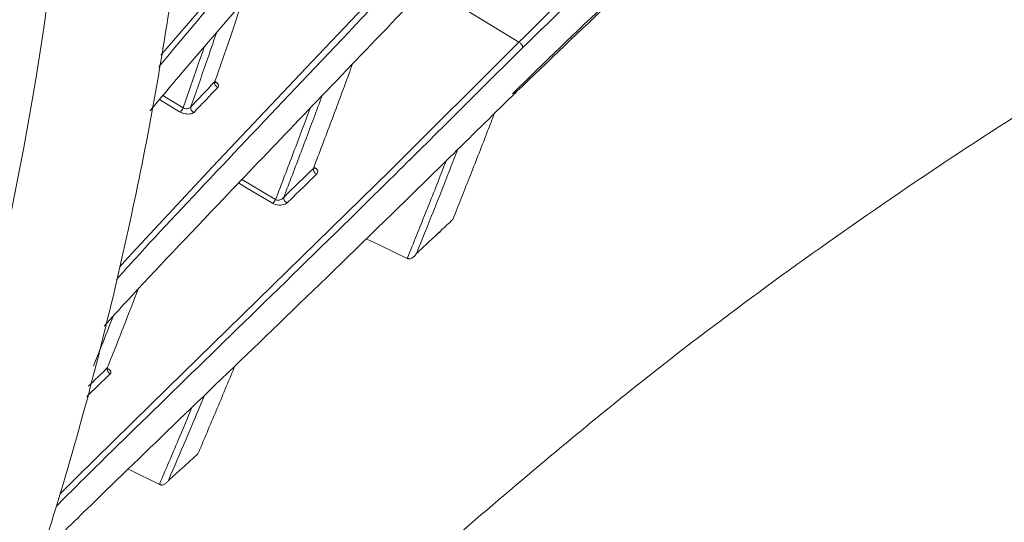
# Model space of a CAD drawing. Header units: millimetres. Extents: x 0 to 1118, y 0 to 864.
# Tile 71 of 256: x 398.82 to 409.84, y 156.74 to 162.36. Entities that reach past the tile are written whole.
import ezdxf

# ---------------------------------------------------------------- set-up
doc = ezdxf.new("R2010")
doc.units = ezdxf.units.MM

msp = doc.modelspace()

# ---------------------------------------------------------------- linework, layer by layer
at = {"color": 9, "linetype": 'Continuous', "lineweight": 15}
for p, q in [((404.406, 162.107), (403.382, 162.74)), ((401.002, 161.669), (401.003, 161.668)), ((401.005, 161.667), (401.02, 161.657)), ((400.608, 161.331), (400.384, 161.466)), ((400.421, 161.511), (400.648, 161.374)), ((402.112, 160.712), (402.133, 160.698)), ((399.802, 158.46), (399.815, 158.451))]:
    msp.add_line(p, q, dxfattribs=at)
at = {"color": 7, "linetype": 'Continuous', "lineweight": 15, "flags": 128}
for points in [[(399.938, 159.593), (400.025, 159.691), (400.977, 160.713), (402.087, 161.887), (403.333, 163.2), (404.722, 164.673), (404.722, 164.673), (404.722, 164.673)], [(399.271, 157.055), (399.461, 157.246), (400.476, 158.242), (401.649, 159.386), (402.964, 160.675), (404.406, 162.107), (404.406, 162.107), (404.406, 162.107)], [(403.157, 159.69), (402.841, 159.84), (402.697, 159.908)], [(400.382, 157.162), (400.066, 157.316), (400.032, 157.332)]]:
    msp.add_lwpolyline(points, dxfattribs=at)
at = {"color": 9, "linetype": 'Continuous', "lineweight": 15, "flags": 128}
for points in [[(401.307, 160.573), (401.406, 160.514), (401.683, 160.348)], [(401.647, 160.307), (401.37, 160.473), (401.269, 160.534)]]:
    msp.add_lwpolyline(points, dxfattribs=at)
at = {"color": 7, "linetype": 'Continuous', "lineweight": 15}
for centre, radius, start, end in [((707.493, -101.599), 404.686, 138.38406, 139.36224), ((362.41, 167.687), 37.076, 339.0093, 358.1928), ((404.386, 162.049), 0.0612, 357.6015, 71.0826), ((401.054, 161.655), 0.0541, 168.6073, 252.3196), ((404.351, 161.557), 0.0266, 279.6836, 351.9141), ((400.577, 161.398), 0.0745, 294.7684, 341.1414), ((400.786, 161.374), 0.0537, 167.9075, 252.1831), ((402.163, 160.689), 0.0572, 172.0703, 251.5658), ((401.61, 160.375), 0.0771, 298.5661, 339.5755), ((401.83, 160.365), 0.0566, 171.0785, 251.5974), ((403.501, 159.999), 0.0261, 274.3386, 352.136), ((399.851, 158.45), 0.0535, 165.5862, 251.1396)]:
    msp.add_arc(centre, radius, start, end, dxfattribs=at)
at = {"color": 9, "linetype": 'Continuous', "lineweight": 15}
for centre, radius, start, end in [((401.012, 161.678), 0.0224, 237.4864, 290.4948), ((402.122, 160.72), 0.0243, 238.6274, 296.6955), ((399.809, 158.471), 0.0216, 236.7632, 286.9716)]:
    msp.add_arc(centre, radius, start, end, dxfattribs=at)
at = {"color": 7, "linetype": 'Continuous', "lineweight": 15}
for points, knots in [([(379.922, 179.71), (380.572, 180.058), (381.903, 180.77), (383.891, 181.551), (385.869, 182.117), (387.804, 182.431), (389.676, 182.489), (391.464, 182.284), (393.139, 181.816), (394.684, 181.091), (396.084, 180.116), (397.326, 178.899), (398.398, 177.452), (399.29, 175.79), (399.992, 173.929), (400.499, 171.886), (400.805, 169.68), (400.907, 167.335), (400.805, 164.871), (400.499, 162.312), (399.99, 159.684), (399.28, 156.941), (398.628, 155.077), (398.29, 154.11)], [0, 0, 0, 0, 0.044762, 0.091476, 0.13819, 0.184905, 0.232631, 0.280357, 0.328083, 0.375809, 0.423535, 0.471262, 0.518988, 0.566714, 0.61444, 0.662166, 0.709892, 0.757618, 0.805345, 0.853071, 0.900797, 0.948523, 1, 1, 1, 1]), ([(404.406, 162.107), (404.406, 162.107), (405.118, 162.819), (406.601, 164.224), (409.022, 166.259), (411.191, 167.849), (412.996, 169.036), (413.911, 169.578), (414.368, 169.849)], [0, 0, 0, 0, 0.000001, 0.255083, 0.510191, 0.765342, 0.88258, 1, 1, 1, 1]), ([(414.402, 169.789), (414.402, 169.789), (413.94, 169.521), (413.035, 168.974), (411.227, 167.79), (409.063, 166.197), (406.633, 164.166), (405.176, 162.753), (404.447, 162.047)], [0, 0, 0, 0, 0.000001, 0.117203, 0.234603, 0.489741, 0.744871, 1, 1, 1, 1]), ([(414.126, 169.094), (413.237, 168.554), (411.39, 167.43), (408.879, 165.575), (406.497, 163.595), (405.038, 162.226), (404.336, 161.532), (404.336, 161.532)], [0, 0, 0, 0, 0.236108, 0.490773, 0.745399, 0.999999, 1, 1, 1, 1]), ([(404.377, 161.553), (405.095, 162.241), (406.53, 163.618), (408.92, 165.595), (411.426, 167.452), (413.272, 168.575), (414.16, 169.115)], [0, 0, 0, 0, 0.254646, 0.509293, 0.763946, 1, 1, 1, 1]), ([(404.987, 167.108), (404.625, 166.699), (403.9, 165.879), (402.918, 164.771), (402.018, 163.752), (401.413, 163.056), (400.857, 162.409), (400.587, 162.086), (400.375, 161.831)], [0, 0, 0, 0, 0.190962, 0.38193, 0.572839, 0.763754, 0.813868, 1, 1, 1, 1]), ([(400.28, 161.341), (400.35, 161.425), (400.625, 161.76), (401.2, 162.423), (401.998, 163.332), (402.884, 164.328), (403.852, 165.409), (404.567, 166.21), (404.924, 166.611)], [0, 0, 0, 0, 0.064489, 0.256275, 0.44074, 0.625199, 0.812602, 1, 1, 1, 1]), ([(404.763, 164.613), (404.294, 164.115), (403.353, 163.115), (402.103, 161.803), (400.998, 160.636), (400.274, 159.867), (399.953, 159.511), (399.901, 159.453)], [0, 0, 0, 0, 0.237639, 0.477007, 0.71462, 0.953766, 1, 1, 1, 1]), ([(399.764, 158.932), (399.848, 159.026), (400.225, 159.44), (400.95, 160.201), (401.879, 161.172), (402.745, 162.075), (403.678, 163.047), (404.357, 163.761), (404.696, 164.118)], [0, 0, 0, 0, 0.07456, 0.332098, 0.497943, 0.663785, 0.831894, 1, 1, 1, 1]), ([(401.001, 161.665), (401.062, 161.837), (401.164, 162.129), (401.263, 162.42), (401.303, 162.54)], [0, 0, 0, 0, 0.589889, 1, 1, 1, 1]), ([(411.445, 162.187), (411.445, 162.187), (410.912, 161.875), (409.87, 161.235), (407.917, 159.931), (405.785, 158.363), (404.28, 157.076), (403.596, 156.491)], [0, 0, 0, 0, 0.000001, 0.180338, 0.361, 0.709326, 1, 1, 1, 1]), ([(404.447, 162.047), (403.964, 161.566), (402.994, 160.6), (401.685, 159.321), (400.509, 158.176), (399.686, 157.375), (399.314, 157.003), (399.227, 156.916)], [0, 0, 0, 0, 0.2278341, 0.4573225, 0.6917902, 0.9278726, 1, 1, 1, 1]), ([(402.106, 160.697), (402.173, 160.872), (402.307, 161.223), (402.452, 161.613), (402.53, 161.827), (402.544, 161.865)], [0, 0, 0, 0, 0.450436, 0.900916, 1, 1, 1, 1]), ([(400.734, 161.386), (400.753, 161.406), (400.793, 161.448), (400.857, 161.515), (400.927, 161.588), (400.976, 161.64), (401.001, 161.665)], [0, 0, 0, 0, 0.225673, 0.451351, 0.725671, 1, 1, 1, 1]), ([(401.005, 161.673), (401.005, 161.672), (401.004, 161.669), (401.002, 161.667), (401.001, 161.665)], [0, 0, 0, 0, 0.3866326, 1, 1, 1, 1]), ([(401.006, 161.654), (401.006, 161.654), (401.006, 161.654), (401.003, 161.662), (401.005, 161.669), (401.006, 161.673)], [0, 0, 0, 0, 0.207661, 0.582548, 1, 1, 1, 1]), ([(401.038, 161.603), (401.039, 161.605), (401.045, 161.612), (401.047, 161.624), (401.039, 161.641), (401.026, 161.652), (401.02, 161.657)], [0, 0, 0, 0, 0.125885, 0.421781, 0.710808, 1, 1, 1, 1]), ([(399.044, 156.368), (399.229, 156.55), (399.685, 156.999), (400.586, 157.868), (401.708, 158.948), (402.965, 160.164), (403.905, 161.089), (404.377, 161.553)], [0, 0, 0, 0, 0.144354, 0.355122, 0.567062, 0.782832, 1, 1, 1, 1]), ([(401.038, 161.603), (401.013, 161.577), (400.963, 161.525), (400.894, 161.453), (400.829, 161.386), (400.789, 161.344), (400.77, 161.323)], [0, 0, 0, 0, 0.274321, 0.54865, 0.774323, 1, 1, 1, 1]), ([(400.608, 161.331), (400.614, 161.327), (400.628, 161.32), (400.657, 161.31), (400.692, 161.305), (400.725, 161.305), (400.753, 161.311), (400.764, 161.319), (400.77, 161.323)], [0, 0, 0, 0, 0.112262, 0.2818759, 0.4574447, 0.6376603, 0.8188421, 1, 1, 1, 1]), ([(400.734, 161.386), (400.73, 161.382), (400.724, 161.375), (400.709, 161.368), (400.691, 161.364), (400.673, 161.365), (400.658, 161.368), (400.65, 161.373), (400.648, 161.374)], [0, 0, 0, 0, 0.1883106, 0.3757212, 0.558182, 0.7306646, 0.8931964, 1, 1, 1, 1]), ([(403.666, 160.125), (403.732, 160.29), (403.863, 160.62), (404.018, 161.016), (404.107, 161.247), (404.132, 161.313)], [0, 0, 0, 0, 0.416803, 0.833636, 1, 1, 1, 1]), ([(401.774, 160.373), (401.798, 160.397), (401.847, 160.445), (401.927, 160.522), (402.013, 160.606), (402.075, 160.667), (402.106, 160.697)], [0, 0, 0, 0, 0.222689, 0.445382, 0.722686, 1, 1, 1, 1]), ([(402.113, 160.709), (402.113, 160.708), (402.112, 160.704), (402.109, 160.7), (402.106, 160.697)], [0, 0, 0, 0, 0.101812, 1, 1, 1, 1]), ([(402.114, 160.695), (402.114, 160.695), (402.113, 160.696), (402.112, 160.705), (402.113, 160.708), (402.113, 160.708)], [0, 0, 0, 0, 0.2913508, 0.7699889, 1, 1, 1, 1]), ([(402.145, 160.635), (402.148, 160.639), (402.156, 160.648), (402.159, 160.664), (402.152, 160.682), (402.139, 160.693), (402.133, 160.698)], [0, 0, 0, 0, 0.207773, 0.479431, 0.73954, 1, 1, 1, 1]), ([(402.145, 160.635), (402.114, 160.605), (402.052, 160.544), (401.965, 160.46), (401.885, 160.382), (401.837, 160.335), (401.812, 160.311)], [0, 0, 0, 0, 0.277305, 0.554619, 0.777307, 1, 1, 1, 1]), ([(401.774, 160.373), (401.77, 160.369), (401.761, 160.359), (401.743, 160.348), (401.722, 160.342), (401.704, 160.341), (401.692, 160.344), (401.686, 160.346), (401.684, 160.348), (401.683, 160.348)], [0, 0, 0, 0, 0.212185, 0.422537, 0.621848, 0.798063, 0.922212, 0.953038, 1, 1, 1, 1]), ([(401.647, 160.307), (401.65, 160.306), (401.661, 160.3), (401.685, 160.291), (401.722, 160.286), (401.759, 160.287), (401.791, 160.296), (401.805, 160.306), (401.812, 160.311)], [0, 0, 0, 0, 0.0523651, 0.2225392, 0.4069175, 0.6029334, 0.801482, 1, 1, 1, 1]), ([(403.527, 159.995), (403.55, 160.017), (403.596, 160.06), (403.643, 160.104), (403.666, 160.125)], [0, 0, 0, 0, 0.499999, 1, 1, 1, 1]), ([(403.26, 159.746), (403.305, 159.787), (403.393, 159.87), (403.482, 159.953), (403.527, 159.995)], [0, 0, 0, 0, 0.499986, 1, 1, 1, 1]), ([(403.176, 159.685), (403.174, 159.686), (403.169, 159.686), (403.163, 159.688), (403.159, 159.689), (403.158, 159.69), (403.157, 159.69)], [0, 0, 0, 0, 0.347257, 0.704051, 0.851623, 1, 1, 1, 1]), ([(403.176, 159.685), (403.18, 159.685), (403.191, 159.685), (403.211, 159.694), (403.236, 159.713), (403.252, 159.733), (403.26, 159.746), (403.26, 159.746)], [0, 0, 0, 0, 0.112644, 0.278306, 0.57985, 0.99311, 1, 1, 1, 1]), ([(399.799, 158.464), (399.867, 158.634), (399.984, 158.928), (400.097, 159.222), (400.144, 159.345)], [0, 0, 0, 0, 0.581453, 1, 1, 1, 1]), ([(399.803, 158.47), (399.802, 158.47), (399.802, 158.467), (399.8, 158.465), (399.799, 158.464)], [0, 0, 0, 0, 0.333332, 1, 1, 1, 1]), ([(399.804, 158.448), (399.804, 158.448), (399.804, 158.448), (399.801, 158.455), (399.801, 158.466), (399.803, 158.469), (399.803, 158.47)], [0, 0, 0, 0, 0.179396, 0.512494, 0.918349, 1, 1, 1, 1]), ([(399.834, 158.4), (399.835, 158.402), (399.84, 158.407), (399.842, 158.419), (399.835, 158.435), (399.822, 158.445), (399.815, 158.451)], [0, 0, 0, 0, 0.124739, 0.421444, 0.710627, 1, 1, 1, 1]), ([(400.814, 157.503), (400.882, 157.664), (401.018, 157.985), (401.155, 158.312), (401.224, 158.479), (401.226, 158.484)], [0, 0, 0, 0, 0.491459, 0.982958, 1, 1, 1, 1]), ([(399.834, 158.4), (399.809, 158.376), (399.761, 158.329), (399.693, 158.264), (399.63, 158.203), (399.591, 158.166), (399.572, 158.147)], [0, 0, 0, 0, 0.275066, 0.55014, 0.775068, 1, 1, 1, 1]), ([(400.484, 157.207), (400.533, 157.251), (400.612, 157.322), (400.723, 157.421), (400.783, 157.476), (400.814, 157.503)], [0, 0, 0, 0, 0.452, 0.725995, 1, 1, 1, 1]), ([(400.405, 157.155), (400.403, 157.156), (400.397, 157.157), (400.391, 157.159), (400.386, 157.161), (400.384, 157.162), (400.382, 157.162)], [0, 0, 0, 0, 0.308248, 0.624997, 0.811481, 1, 1, 1, 1]), ([(400.405, 157.155), (400.41, 157.155), (400.422, 157.155), (400.443, 157.164), (400.465, 157.181), (400.478, 157.197), (400.484, 157.206), (400.484, 157.207)], [0, 0, 0, 0, 0.14464, 0.335625, 0.65779, 0.992802, 1, 1, 1, 1])]:
    msp.add_open_spline(points, degree=3, knots=knots, dxfattribs=at)
at = {"color": 9, "linetype": 'Continuous', "lineweight": 15}
for points, knots in [([(401.021, 162.213), (400.984, 162.105), (400.89, 161.829), (400.793, 161.554), (400.734, 161.386)], [0, 0, 0, 0, 0.389583, 1, 1, 1, 1]), ([(400.648, 161.374), (400.709, 161.547), (400.789, 161.774), (400.866, 162.001), (400.885, 162.054)], [0, 0, 0, 0, 0.763522, 1, 1, 1, 1]), ([(402.203, 161.509), (402.188, 161.468), (402.11, 161.258), (401.968, 160.879), (401.839, 160.542), (401.774, 160.373)], [0, 0, 0, 0, 0.109431, 0.554695, 1, 1, 1, 1]), ([(401.683, 160.348), (401.75, 160.524), (401.881, 160.865), (402.009, 161.207), (402.071, 161.372)], [0, 0, 0, 0, 0.516589, 1, 1, 1, 1]), ([(403.722, 160.911), (403.693, 160.836), (403.603, 160.605), (403.45, 160.216), (403.323, 159.903), (403.26, 159.746)], [0, 0, 0, 0, 0.191635, 0.595804, 1, 1, 1, 1]), ([(403.157, 159.69), (403.225, 159.86), (403.362, 160.2), (403.507, 160.564), (403.582, 160.758), (403.592, 160.783)], [0, 0, 0, 0, 0.466477, 0.932992, 1, 1, 1, 1]), ([(399.865, 159.043), (399.822, 158.933), (399.75, 158.747), (399.676, 158.561), (399.647, 158.486)], [0, 0, 0, 0, 0.594305, 1, 1, 1, 1]), ([(399.587, 158.259), (399.609, 158.28), (399.655, 158.325), (399.726, 158.393), (399.775, 158.44), (399.799, 158.464)], [0, 0, 0, 0, 0.321088, 0.660539, 1, 1, 1, 1]), ([(400.885, 158.156), (400.882, 158.147), (400.814, 157.984), (400.681, 157.668), (400.55, 157.36), (400.484, 157.207)], [0, 0, 0, 0, 0.028397, 0.51418, 1, 1, 1, 1]), ([(400.382, 157.162), (400.453, 157.327), (400.576, 157.614), (400.696, 157.901), (400.747, 158.023)], [0, 0, 0, 0, 0.575897, 1, 1, 1, 1])]:
    msp.add_open_spline(points, degree=3, knots=knots, dxfattribs=at)

doc.saveas('drawing.dxf')
